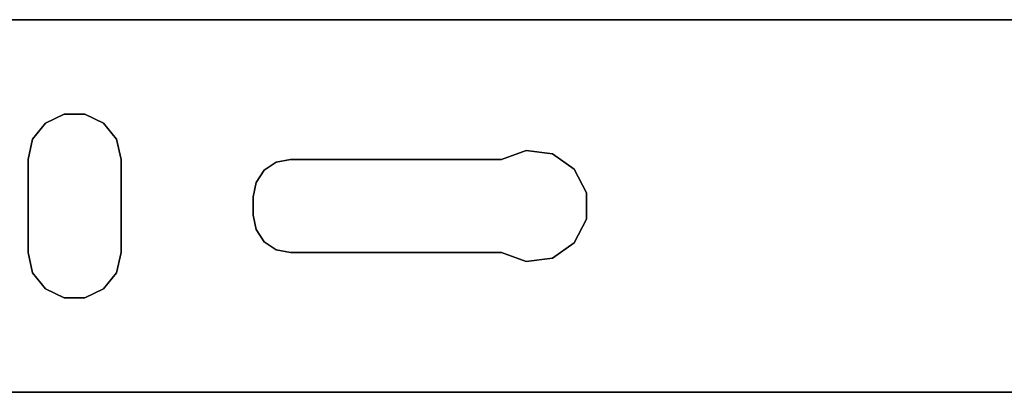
# Model space of a CAD drawing. Extents: x 0.1 to 23.7, y -11.8 to 11.8.
# Tile 12 of 56: x 3.4 to 5.5, y -0.4 to 0.4. Entities that reach past the tile are written whole.
import ezdxf

# ---------------------------------------------------------------- set-up
doc = ezdxf.new("R2010")
doc.units = 0
doc.header["$MEASUREMENT"] = 0
doc.layers.get('0').update_dxf_attribs({"color": 13, "linetype": 'CONTINUOUS'})

# ---------------------------------------------------------------- blocks, each defined once
blk = doc.blocks.new('NIKKI_ROUND_LED_L_60W_2_ST')
at = {"color": 0}
for p, q in [((21.6309, 0.3937, 3.8225), (2.2305, 0.3937, 3.8225)), ((21.6309, 0.3937, 3.8225), (2.2305, 0.3937, 3.8225)), ((2.2896, 0.3937, 3.7614), (21.5731, 0.3937, 3.7614)), ((2.2896, 0.3937, 3.7614), (21.5731, 0.3937, 3.7614)), ((3.4924, 0.1944, 3.7614), (3.4529, 0.1754, 3.7614)), ((3.4529, 0.1754, 3.8225), (3.4924, 0.1944, 3.8225)), ((3.4529, 0.1754, 3.8225), (3.4924, 0.1944, 3.8225)), ((3.4924, 0.1944, 3.7614), (3.4529, 0.1754, 3.7614)), ((3.5362, 0.1944, 3.7614), (3.4924, 0.1944, 3.7614)), ((3.4924, 0.1944, 3.8225), (3.5362, 0.1944, 3.8225)), ((3.4924, 0.1944, 3.8225), (3.5362, 0.1944, 3.8225)), ((3.4924, 0.1944, 3.8225), (3.4924, 0.1944, 3.7614)), ((3.5362, 0.1944, 3.7614), (3.4924, 0.1944, 3.7614)), ((3.4924, 0.1944, 3.8225), (3.4924, 0.1944, 3.7614)), ((3.5757, 0.1754, 3.7614), (3.5362, 0.1944, 3.7614)), ((3.5362, 0.1944, 3.8225), (3.5757, 0.1754, 3.8225)), ((3.5362, 0.1944, 3.8225), (3.5757, 0.1754, 3.8225)), ((3.5362, 0.1944, 3.8225), (3.5362, 0.1944, 3.7614)), ((3.5757, 0.1754, 3.7614), (3.5362, 0.1944, 3.7614)), ((3.5362, 0.1944, 3.8225), (3.5362, 0.1944, 3.7614)), ((3.4529, 0.1754, 3.7614), (3.4256, 0.1411, 3.7614)), ((3.4256, 0.1411, 3.8225), (3.4529, 0.1754, 3.8225)), ((3.4256, 0.1411, 3.8225), (3.4529, 0.1754, 3.8225)), ((3.4529, 0.1754, 3.7614), (3.4256, 0.1411, 3.7614)), ((3.4529, 0.1754, 3.8225), (3.4529, 0.1754, 3.7614)), ((3.4529, 0.1754, 3.8225), (3.4529, 0.1754, 3.7614)), ((3.603, 0.1411, 3.7614), (3.5757, 0.1754, 3.7614)), ((3.5757, 0.1754, 3.8225), (3.603, 0.1411, 3.8225)), ((3.5757, 0.1754, 3.8225), (3.603, 0.1411, 3.8225)), ((3.5757, 0.1754, 3.8225), (3.5757, 0.1754, 3.7614)), ((3.603, 0.1411, 3.7614), (3.5757, 0.1754, 3.7614)), ((3.5757, 0.1754, 3.8225), (3.5757, 0.1754, 3.7614)), ((3.4256, 0.1411, 3.7614), (3.4159, 0.0984, 3.7614)), ((3.4159, 0.0984, 3.8225), (3.4256, 0.1411, 3.8225)), ((3.4159, 0.0984, 3.8225), (3.4256, 0.1411, 3.8225)), ((3.4256, 0.1411, 3.7614), (3.4159, 0.0984, 3.7614)), ((3.4256, 0.1411, 3.8225), (3.4256, 0.1411, 3.7614)), ((3.4256, 0.1411, 3.8225), (3.4256, 0.1411, 3.7614)), ((3.6127, 0.0984, 3.7614), (3.603, 0.1411, 3.7614)), ((3.603, 0.1411, 3.8225), (3.6127, 0.0984, 3.8225)), ((3.603, 0.1411, 3.8225), (3.6127, 0.0984, 3.8225)), ((3.603, 0.1411, 3.8225), (3.603, 0.1411, 3.7614)), ((3.6127, 0.0984, 3.7614), (3.603, 0.1411, 3.7614)), ((3.603, 0.1411, 3.8225), (3.603, 0.1411, 3.7614)), ((4.4705, 0.1174, 3.7614), (4.4178, 0.0984, 3.7614)), ((4.4178, 0.0984, 3.8225), (4.4705, 0.1174, 3.8225)), ((4.4178, 0.0984, 3.8225), (4.4705, 0.1174, 3.8225)), ((4.4705, 0.1174, 3.7614), (4.4178, 0.0984, 3.7614)), ((4.5261, 0.11, 3.7614), (4.4705, 0.1174, 3.7614)), ((4.4705, 0.1174, 3.8225), (4.5261, 0.11, 3.8225)), ((4.4705, 0.1174, 3.8225), (4.5261, 0.11, 3.8225)), ((4.4705, 0.1174, 3.8225), (4.4705, 0.1174, 3.7614)), ((4.5261, 0.11, 3.7614), (4.4705, 0.1174, 3.7614)), ((4.4705, 0.1174, 3.8225), (4.4705, 0.1174, 3.7614)), ((4.572, 0.0778, 3.7614), (4.5261, 0.11, 3.7614)), ((4.5261, 0.11, 3.8225), (4.572, 0.0778, 3.8225)), ((4.5261, 0.11, 3.8225), (4.572, 0.0778, 3.8225)), ((4.5261, 0.11, 3.8225), (4.5261, 0.11, 3.7614)), ((4.572, 0.0778, 3.7614), (4.5261, 0.11, 3.7614)), ((4.5261, 0.11, 3.8225), (4.5261, 0.11, 3.7614)), ((3.4159, 0.0984, 3.7614), (3.4159, -0.0984, 3.7614)), ((3.4159, -0.0984, 3.8225), (3.4159, 0.0984, 3.8225)), ((3.4159, -0.0984, 3.8225), (3.4159, 0.0984, 3.8225)), ((3.4159, 0.0984, 3.7614), (3.4159, -0.0984, 3.7614)), ((3.4159, 0.0984, 3.7614), (3.4159, 0.0984, 3.8225)), ((3.4159, 0.0984, 3.7614), (3.4159, 0.0984, 3.8225)), ((3.6127, -0.0984, 3.7614), (3.6127, 0.0984, 3.7614)), ((3.6127, 0.0984, 3.8225), (3.6127, -0.0984, 3.8225)), ((3.6127, 0.0984, 3.7614), (3.6127, 0.0984, 3.8225)), ((3.6127, 0.0984, 3.8225), (3.6127, -0.0984, 3.8225)), ((3.6127, 0.0984, 3.7614), (3.6127, 0.0984, 3.8225)), ((3.6127, -0.0984, 3.7614), (3.6127, 0.0984, 3.7614)), ((3.9412, 0.0924, 3.7614), (3.9156, 0.0754, 3.7614)), ((3.9156, 0.0754, 3.8225), (3.9412, 0.0924, 3.8225)), ((3.9156, 0.0754, 3.8225), (3.9412, 0.0924, 3.8225)), ((3.9412, 0.0924, 3.7614), (3.9156, 0.0754, 3.7614)), ((3.9713, 0.0984, 3.7614), (3.9412, 0.0924, 3.7614)), ((3.9412, 0.0924, 3.8225), (3.9713, 0.0984, 3.8225)), ((3.9412, 0.0924, 3.8225), (3.9713, 0.0984, 3.8225)), ((3.9713, 0.0984, 3.7614), (3.9412, 0.0924, 3.7614)), ((3.9412, 0.0924, 3.8225), (3.9412, 0.0924, 3.7614)), ((3.9412, 0.0924, 3.8225), (3.9412, 0.0924, 3.7614)), ((4.4178, 0.0984, 3.7614), (3.9713, 0.0984, 3.7614)), ((3.9713, 0.0984, 3.8225), (4.4178, 0.0984, 3.8225)), ((3.9713, 0.0984, 3.7614), (3.9713, 0.0984, 3.8225)), ((3.9713, 0.0984, 3.8225), (4.4178, 0.0984, 3.8225)), ((3.9713, 0.0984, 3.7614), (3.9713, 0.0984, 3.8225)), ((4.4178, 0.0984, 3.7614), (3.9713, 0.0984, 3.7614)), ((4.4178, 0.0984, 3.7614), (4.4178, 0.0984, 3.8225)), ((4.4178, 0.0984, 3.7614), (4.4178, 0.0984, 3.8225)), ((3.9156, 0.0754, 3.7614), (3.8985, 0.0498, 3.7614)), ((3.8985, 0.0498, 3.8225), (3.9156, 0.0754, 3.8225)), ((3.8985, 0.0498, 3.8225), (3.9156, 0.0754, 3.8225)), ((3.9156, 0.0754, 3.7614), (3.8985, 0.0498, 3.7614)), ((3.9156, 0.0754, 3.8225), (3.9156, 0.0754, 3.7614)), ((3.9156, 0.0754, 3.8225), (3.9156, 0.0754, 3.7614)), ((4.5978, 0.028, 3.7614), (4.572, 0.0778, 3.7614)), ((4.572, 0.0778, 3.8225), (4.5978, 0.028, 3.8225)), ((4.572, 0.0778, 3.8225), (4.5978, 0.028, 3.8225)), ((4.572, 0.0778, 3.8225), (4.572, 0.0778, 3.7614)), ((4.5978, 0.028, 3.7614), (4.572, 0.0778, 3.7614)), ((4.572, 0.0778, 3.8225), (4.572, 0.0778, 3.7614)), ((3.8985, 0.0498, 3.7614), (3.8925, 0.0197, 3.7614)), ((3.8925, 0.0197, 3.8225), (3.8985, 0.0498, 3.8225)), ((3.8925, 0.0197, 3.8225), (3.8985, 0.0498, 3.8225)), ((3.8985, 0.0498, 3.7614), (3.8925, 0.0197, 3.7614)), ((3.8985, 0.0498, 3.8225), (3.8985, 0.0498, 3.7614)), ((3.8985, 0.0498, 3.8225), (3.8985, 0.0498, 3.7614)), ((4.5978, -0.028, 3.7614), (4.5978, 0.028, 3.7614)), ((4.5978, 0.028, 3.8225), (4.5978, -0.028, 3.8225)), ((4.5978, 0.028, 3.8225), (4.5978, -0.028, 3.8225)), ((4.5978, 0.028, 3.8225), (4.5978, 0.028, 3.7614)), ((4.5978, -0.028, 3.7614), (4.5978, 0.028, 3.7614)), ((4.5978, 0.028, 3.8225), (4.5978, 0.028, 3.7614)), ((3.8925, 0.0197, 3.7614), (3.8925, -0.0197, 3.7614)), ((3.8925, -0.0197, 3.8225), (3.8925, 0.0197, 3.8225)), ((3.8925, -0.0197, 3.8225), (3.8925, 0.0197, 3.8225)), ((3.8925, 0.0197, 3.7614), (3.8925, -0.0197, 3.7614)), ((3.8925, 0.0197, 3.7614), (3.8925, 0.0197, 3.8225)), ((3.8925, 0.0197, 3.7614), (3.8925, 0.0197, 3.8225)), ((3.8925, -0.0197, 3.7614), (3.8985, -0.0498, 3.7614)), ((3.8985, -0.0498, 3.8225), (3.8925, -0.0197, 3.8225)), ((3.8925, -0.0197, 3.7614), (3.8925, -0.0197, 3.8225)), ((3.8985, -0.0498, 3.8225), (3.8925, -0.0197, 3.8225)), ((3.8925, -0.0197, 3.7614), (3.8985, -0.0498, 3.7614)), ((3.8925, -0.0197, 3.7614), (3.8925, -0.0197, 3.8225)), ((4.572, -0.0778, 3.7614), (4.5978, -0.028, 3.7614)), ((4.5978, -0.028, 3.8225), (4.572, -0.0778, 3.8225)), ((4.5978, -0.028, 3.8225), (4.572, -0.0778, 3.8225)), ((4.572, -0.0778, 3.7614), (4.5978, -0.028, 3.7614)), ((4.5978, -0.028, 3.8225), (4.5978, -0.028, 3.7614)), ((4.5978, -0.028, 3.8225), (4.5978, -0.028, 3.7614)), ((3.8985, -0.0498, 3.7614), (3.9156, -0.0754, 3.7614)), ((3.9156, -0.0754, 3.8225), (3.8985, -0.0498, 3.8225)), ((3.8985, -0.0498, 3.8225), (3.8985, -0.0498, 3.7614)), ((3.8985, -0.0498, 3.8225), (3.8985, -0.0498, 3.7614)), ((3.9156, -0.0754, 3.8225), (3.8985, -0.0498, 3.8225)), ((3.8985, -0.0498, 3.7614), (3.9156, -0.0754, 3.7614)), ((3.9156, -0.0754, 3.7614), (3.9412, -0.0924, 3.7614)), ((3.9412, -0.0924, 3.8225), (3.9156, -0.0754, 3.8225)), ((3.9156, -0.0754, 3.8225), (3.9156, -0.0754, 3.7614)), ((3.9156, -0.0754, 3.8225), (3.9156, -0.0754, 3.7614)), ((3.9412, -0.0924, 3.8225), (3.9156, -0.0754, 3.8225)), ((3.9156, -0.0754, 3.7614), (3.9412, -0.0924, 3.7614)), ((4.5261, -0.11, 3.7614), (4.572, -0.0778, 3.7614)), ((4.572, -0.0778, 3.8225), (4.5261, -0.11, 3.8225)), ((4.572, -0.0778, 3.8225), (4.5261, -0.11, 3.8225)), ((4.5261, -0.11, 3.7614), (4.572, -0.0778, 3.7614)), ((4.572, -0.0778, 3.8225), (4.572, -0.0778, 3.7614)), ((4.572, -0.0778, 3.8225), (4.572, -0.0778, 3.7614)), ((3.4159, -0.0984, 3.7614), (3.4256, -0.1411, 3.7614)), ((3.4256, -0.1411, 3.8225), (3.4159, -0.0984, 3.8225)), ((3.4159, -0.0984, 3.7614), (3.4159, -0.0984, 3.8225)), ((3.4256, -0.1411, 3.8225), (3.4159, -0.0984, 3.8225)), ((3.4159, -0.0984, 3.7614), (3.4256, -0.1411, 3.7614)), ((3.4159, -0.0984, 3.7614), (3.4159, -0.0984, 3.8225)), ((3.603, -0.1411, 3.7614), (3.6127, -0.0984, 3.7614)), ((3.6127, -0.0984, 3.8225), (3.603, -0.1411, 3.8225)), ((3.6127, -0.0984, 3.8225), (3.603, -0.1411, 3.8225)), ((3.603, -0.1411, 3.7614), (3.6127, -0.0984, 3.7614)), ((3.6127, -0.0984, 3.8225), (3.6127, -0.0984, 3.7614)), ((3.6127, -0.0984, 3.8225), (3.6127, -0.0984, 3.7614)), ((3.9412, -0.0924, 3.7614), (3.9713, -0.0984, 3.7614)), ((3.9713, -0.0984, 3.8225), (3.9412, -0.0924, 3.8225)), ((3.9412, -0.0924, 3.8225), (3.9412, -0.0924, 3.7614)), ((3.9412, -0.0924, 3.8225), (3.9412, -0.0924, 3.7614)), ((3.9713, -0.0984, 3.8225), (3.9412, -0.0924, 3.8225)), ((3.9412, -0.0924, 3.7614), (3.9713, -0.0984, 3.7614)), ((3.9713, -0.0984, 3.7614), (4.4178, -0.0984, 3.7614)), ((4.4178, -0.0984, 3.8225), (3.9713, -0.0984, 3.8225)), ((3.9713, -0.0984, 3.8225), (3.9713, -0.0984, 3.7614)), ((4.4178, -0.0984, 3.8225), (3.9713, -0.0984, 3.8225)), ((3.9713, -0.0984, 3.7614), (4.4178, -0.0984, 3.7614)), ((3.9713, -0.0984, 3.8225), (3.9713, -0.0984, 3.7614)), ((4.4178, -0.0984, 3.7614), (4.4705, -0.1174, 3.7614)), ((4.4705, -0.1174, 3.8225), (4.4178, -0.0984, 3.8225)), ((4.4178, -0.0984, 3.7614), (4.4178, -0.0984, 3.8225)), ((4.4705, -0.1174, 3.8225), (4.4178, -0.0984, 3.8225)), ((4.4178, -0.0984, 3.7614), (4.4705, -0.1174, 3.7614)), ((4.4178, -0.0984, 3.7614), (4.4178, -0.0984, 3.8225)), ((4.4705, -0.1174, 3.7614), (4.5261, -0.11, 3.7614)), ((4.5261, -0.11, 3.8225), (4.4705, -0.1174, 3.8225)), ((4.5261, -0.11, 3.8225), (4.4705, -0.1174, 3.8225)), ((4.4705, -0.1174, 3.7614), (4.5261, -0.11, 3.7614)), ((4.4705, -0.1174, 3.8225), (4.4705, -0.1174, 3.7614)), ((4.4705, -0.1174, 3.8225), (4.4705, -0.1174, 3.7614)), ((4.5261, -0.11, 3.8225), (4.5261, -0.11, 3.7614)), ((4.5261, -0.11, 3.8225), (4.5261, -0.11, 3.7614)), ((3.4256, -0.1411, 3.7614), (3.4529, -0.1754, 3.7614)), ((3.4529, -0.1754, 3.8225), (3.4256, -0.1411, 3.8225)), ((3.4256, -0.1411, 3.8225), (3.4256, -0.1411, 3.7614)), ((3.4256, -0.1411, 3.8225), (3.4256, -0.1411, 3.7614)), ((3.4529, -0.1754, 3.8225), (3.4256, -0.1411, 3.8225)), ((3.4256, -0.1411, 3.7614), (3.4529, -0.1754, 3.7614)), ((3.5757, -0.1754, 3.7614), (3.603, -0.1411, 3.7614)), ((3.603, -0.1411, 3.8225), (3.5757, -0.1754, 3.8225)), ((3.603, -0.1411, 3.8225), (3.5757, -0.1754, 3.8225)), ((3.5757, -0.1754, 3.7614), (3.603, -0.1411, 3.7614)), ((3.603, -0.1411, 3.8225), (3.603, -0.1411, 3.7614)), ((3.603, -0.1411, 3.8225), (3.603, -0.1411, 3.7614)), ((3.4529, -0.1754, 3.7614), (3.4924, -0.1944, 3.7614)), ((3.4924, -0.1944, 3.8225), (3.4529, -0.1754, 3.8225)), ((3.4529, -0.1754, 3.8225), (3.4529, -0.1754, 3.7614)), ((3.4529, -0.1754, 3.8225), (3.4529, -0.1754, 3.7614)), ((3.4924, -0.1944, 3.8225), (3.4529, -0.1754, 3.8225)), ((3.4529, -0.1754, 3.7614), (3.4924, -0.1944, 3.7614)), ((3.5362, -0.1944, 3.7614), (3.5757, -0.1754, 3.7614)), ((3.5757, -0.1754, 3.8225), (3.5362, -0.1944, 3.8225)), ((3.5757, -0.1754, 3.8225), (3.5362, -0.1944, 3.8225)), ((3.5362, -0.1944, 3.7614), (3.5757, -0.1754, 3.7614)), ((3.5757, -0.1754, 3.8225), (3.5757, -0.1754, 3.7614)), ((3.5757, -0.1754, 3.8225), (3.5757, -0.1754, 3.7614)), ((3.4924, -0.1944, 3.7614), (3.5362, -0.1944, 3.7614)), ((3.5362, -0.1944, 3.8225), (3.4924, -0.1944, 3.8225)), ((3.4924, -0.1944, 3.8225), (3.4924, -0.1944, 3.7614)), ((3.4924, -0.1944, 3.8225), (3.4924, -0.1944, 3.7614)), ((3.5362, -0.1944, 3.8225), (3.4924, -0.1944, 3.8225)), ((3.4924, -0.1944, 3.7614), (3.5362, -0.1944, 3.7614)), ((3.5362, -0.1944, 3.8225), (3.5362, -0.1944, 3.7614)), ((3.5362, -0.1944, 3.8225), (3.5362, -0.1944, 3.7614)), ((2.2305, -0.3937, 3.8225), (21.6309, -0.3937, 3.8225)), ((2.2305, -0.3937, 3.8225), (21.6309, -0.3937, 3.8225)), ((21.5731, -0.3937, 3.7614), (2.2896, -0.3937, 3.7614)), ((21.5731, -0.3937, 3.7614), (2.2896, -0.3937, 3.7614))]:
    blk.add_line(p, q, dxfattribs=at)

msp = doc.modelspace()

# ---------------------------------------------------------------- block references
at = {"color": 0}
msp.add_blockref('NIKKI_ROUND_LED_L_60W_2_ST', (0, 0), dxfattribs=at)

doc.saveas('drawing.dxf')
